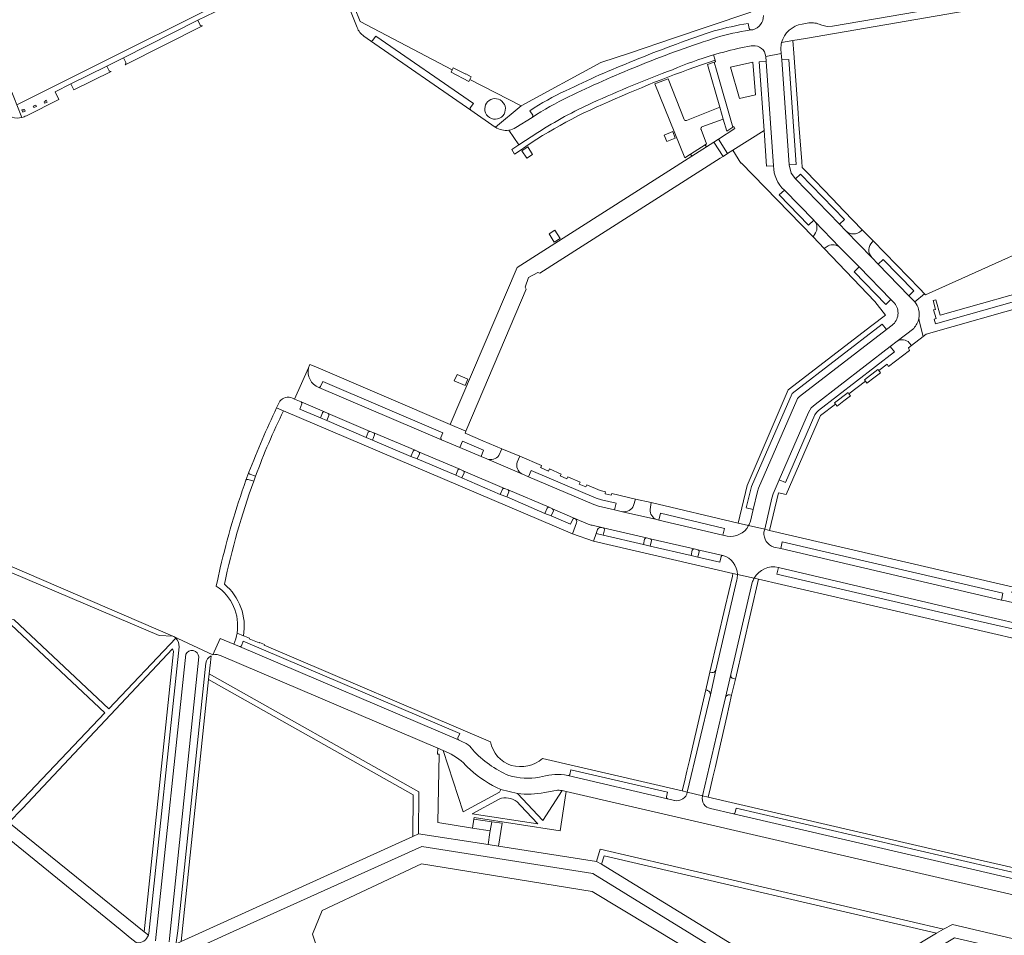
# Model space of a CAD drawing. Header units: metres. Extents: x 166325 to 190320, y 381923 to 404576.
# Tile 60 of 256: x 170172 to 170454, y 385397 to 385660. Entities that reach past the tile are written whole.
import ezdxf

# ---------------------------------------------------------------- set-up
doc = ezdxf.new("R2010")
doc.units = ezdxf.units.M
for name, color, linetype, lineweight in [('B-WE-OG-WATER_MEER-GV', 8, 'Continuous', 18), ('B-WE-VH-VERHARDING_ASFALT-GV', 8, 'Continuous', 18), ('B-WE-VH-VERHARDING_BETON-GV', 8, 'Continuous', 18), ('B-WE-VH-VERHARDING_HALFVERHARDING-GV', 8, 'Continuous', 18), ('B-WE-VH-VERHARDING_STRAATBAKSTEEN-GV', 8, 'Continuous', 18)]:
    doc.layers.add(name, color=color, linetype=linetype, lineweight=lineweight)

msp = doc.modelspace()

# ---------------------------------------------------------------- linework, layer by layer
at = {"layer": 'B-WE-OG-WATER_MEER-GV', "flags": 128}
msp.add_lwpolyline([(170501.555, 385381.462), (170479.699, 385386.552), (170464.212, 385386.894), (170461.604, 385385.89), (170460.078, 385383.403), (170457.248, 385372.561), (170421.08, 385380.563), (170402.96, 385369.642), (170336.248, 385409.826), (170287.325, 385417.803), (170258.876, 385404.353), (170256.12, 385397.593), (170257.24, 385394.16), (170260.298, 385390.32), (170263.199, 385384.894), (170263.979, 385381.746), (170265.596, 385378.855), (170268.342, 385377.309), (170407.957, 385344.514), (170433.069, 385359.57), (170464.327, 385353.054), (170468.443, 385353.605), (170470.739, 385355.509), (170474.531, 385369.781)], dxfattribs=at)
at = {"layer": 'B-WE-VH-VERHARDING_ASFALT-GV', "flags": 128}
for points in [[(170359.316, 385627.599), (170356.83, 385626.594), (170357.651, 385624.768), (170360.058, 385625.759)], [(170317.783, 385623.204), (170316.117, 385622.075), (170317.546, 385619.966), (170319.186, 385621.073)], [(170325.531, 385599.386), (170323.907, 385598.306), (170325.387, 385595.955), (170327.061, 385597.023)], [(170300.658, 385556.69), (170297.543, 385558.032), (170296.756, 385556.207), (170299.89, 385554.885)], [(170226.52, 385472.259), (170226.336, 385470.561), (170284.961, 385437.544), (170284.848, 385425.607), (170286.497, 385426.366), (170286.599, 385438.39)], [(170310.433, 385429.374), (170307.502, 385429.822), (170307.049, 385427.179), (170306.974, 385426.73), (170306.473, 385423.275), (170309.44, 385422.82)], [(170337.519, 385418.384), (170338.959, 385417.669), (170339.65, 385420.086), (170434.869, 385397.861), (170436.892, 385398.999), (170338.557, 385421.964)]]:
    msp.add_lwpolyline(points, close=True, dxfattribs=at)
for points in [[(170209.113, 385397.303), (170207.94, 385398.252), (170169.164, 385429.631), (170167.928, 385430.715), (170141.452, 385452.35), (170133.133, 385493.137), (170132.663, 385494.686), (170115.438, 385512.465), (170113.323, 385514.643), (170099.455, 385528.923), (170098.32, 385530.073), (170072.52, 385556.502), (170045.791, 385562.619)], [(170044.993, 385559.106), (170047.732, 385558.486), (170062.203, 385555.212), (170063.773, 385554.857), (170070.547, 385553.324), (170094.862, 385528.439), (170095.962, 385527.313), (170129.415, 385493.076), (170138.175, 385450.3), (170163.077, 385429.822), (170165.019, 385428.225), (170165.043, 385428.205), (170200.994, 385398.963), (170203.93, 385396.575), (170205.613, 385395.206), (170205.746, 385395.177)], [(170216.973, 385482.453), (170197.74, 385462.202), (170170.701, 385487.666), (170139.233, 385497.134), (170132.663, 385494.686), (170133.133, 385493.137), (170139.45, 385495.497), (170169.828, 385486.248), (170196.613, 385460.997), (170167.928, 385430.715), (170169.164, 385429.631), (170173.062, 385433.573), (170216.032, 385479.342), (170216.322, 385478.566), (170207.94, 385398.252)], [(170227.593, 385477.639), (170216.144, 385483.051)], [(170207.94, 385398.252), (170209.113, 385397.303), (170209.177, 385397.541), (170209.221, 385397.783), (170217.887, 385479.928)], [(170217.887, 385479.928), (170209.221, 385397.783), (170209.177, 385397.541), (170209.113, 385397.303)], [(170211.117, 385395.68), (170219.823, 385477.815)], [(170223.541, 385477.059), (170215.161, 385396.384), (170215.072, 385395.387)], [(170225.535, 385475.283), (170217.514, 385398.553), (170217.076, 385395.22), (170217.07, 385395.03), (170217.075, 385394.839), (170218.548, 385395.508), (170226.336, 385470.561), (170226.52, 385472.259), (170226.865, 385475.461), (170227.073, 385477.395)], [(170217.075, 385394.839), (170217.07, 385395.03), (170217.076, 385395.22), (170217.514, 385398.553), (170225.535, 385475.283)], [(170473.199, 385388.901), (170474.045, 385392.295), (170439.471, 385400.416), (170436.892, 385398.999), (170434.869, 385397.861), (170402.695, 385378.49), (170338.959, 385417.669), (170337.519, 385418.384), (170309.44, 385422.82), (170306.473, 385423.275), (170286.497, 385426.366), (170284.848, 385425.607), (170218.548, 385395.508), (170217.075, 385394.839)], [(170219.196, 385392.177), (170219.569, 385392.092), (170221.458, 385392.944), (170233.446, 385398.355), (170287.469, 385422.739), (170336.464, 385415.002), (170402.611, 385374.227), (170440.039, 385396.592), (170473.199, 385388.901)]]:
    msp.add_lwpolyline(points, dxfattribs=at)
at = {"layer": 'B-WE-VH-VERHARDING_ASFALT-GV'}
for points in [[(170216.144, 385483.051, -0.0815043), (170216.973, 385482.453)], [(170217.887, 385479.928, 0.2228026), (170216.973, 385482.453)], [(170219.823, 385477.815, -0.7651124), (170223.541, 385477.059)], [(170227.073, 385477.395, 0.2433025), (170225.535, 385475.283)], [(170209.113, 385397.303, -0.3676733), (170205.746, 385395.177)]]:
    msp.add_lwpolyline(points, format="xyb", dxfattribs=at)
at = {"layer": 'B-WE-VH-VERHARDING_BETON-GV', "flags": 128}
for points in [[(170300.095, 385644.141), (170300.039, 385644.042), (170296.474, 385645.913), (170296.181, 385645.298), (170295.889, 385644.684), (170300.923, 385641.983), (170301.2, 385642.525), (170301.62, 385643.343)], [(170371.888, 385645.252), (170371.236, 385647.525), (170369.32, 385646.882), (170372.84, 385634.571), (170373.797, 385631.224), (170374.79, 385627.751), (170376.575, 385628.887)], [(170372.425, 385625.471), (170371.107, 385624.628), (170373.734, 385620.484), (170375.055, 385621.322)], [(170418.817, 385558.507), (170418.359, 385559.106), (170418.104, 385559.44), (170414.248, 385556.464), (170414.511, 385556.131), (170414.976, 385555.54), (170416.908, 385557.032)], [(170410.277, 385551.909), (170409.807, 385552.493), (170409.542, 385552.822), (170405.689, 385549.84), (170405.943, 385549.505), (170406.395, 385548.91), (170408.361, 385550.429)], [(170307.502, 385429.822), (170302.396, 385430.602), (170301.972, 385428.008), (170307.049, 385427.179)]]:
    msp.add_lwpolyline(points, close=True, dxfattribs=at)
msp.add_lwpolyline([(170479.874, 385575.419), (170467.719, 385583.956), (170435.947, 385574.977), (170434.703, 385579.388), (170433.958, 385579.171), (170434.622, 385576.671), (170434.048, 385576.505), (170434.757, 385574.02), (170434.193, 385573.844), (170434.567, 385572.497), (170467.342, 385581.797), (170479.109, 385573.497)], dxfattribs=at)
at = {"layer": 'B-WE-VH-VERHARDING_HALFVERHARDING-GV', "flags": 128}
msp.add_lwpolyline([(170141.197, 385515.316), (170140.189, 385513.87), (170140.452, 385513.686), (170212.171, 385483.214), (170216.144, 385483.051), (170141.44, 385515.209)], close=True, dxfattribs=at)
at = {"layer": 'B-WE-VH-VERHARDING_STRAATBAKSTEEN-GV', "flags": 128}
for points in [[(170172.909, 385631.666), (170171.427, 385635.272), (170170.723, 385636.985), (170156.429, 385672.248), (170185.132, 385739.549)], [(170295.889, 385644.684), (170296.181, 385645.298), (170269.791, 385659.124), (170263.335, 385675.296), (170265.281, 385682.817), (170266.934, 385689.238), (170265.747, 385692.504), (170263.916, 385691.763)], [(170259.123, 385682.087), (170259.35, 385681.513), (170268.918, 385657.415)], [(170390.537, 385653.116), (170393.758, 385653.677), (170397.323, 385654.298), (170501.052, 385672.215), (170501.056, 385671.956), (170501.413, 385676.518)], [(170223.306, 385659.508), (170228.054, 385661.868), (170248.633, 385672.164), (170252.403, 385674.078), (170251.7, 385675.482), (170171.427, 385635.272), (170172.909, 385631.666)], [(170401.326, 385658.383), (170402.05, 385658.105), (170403.548, 385657.755), (170405.146, 385657.791), (170486.223, 385671.825), (170487.288, 385672.261), (170488.19, 385672.919)], [(170384.651, 385663.808), (170383.101, 385663.699), (170381.608, 385663.594), (170381.742, 385661.819), (170369.441, 385657.705), (170359.565, 385654.367), (170347.187, 385650.222), (170338.766, 385647.466), (170315.942, 385634.976), (170308.517, 385628.915)], [(170174.166, 385632.174), (170183.493, 385636.853), (170182.398, 385639.015), (170186.906, 385641.258), (170197.234, 385646.411), (170201.979, 385648.772), (170223.306, 385659.508)], [(170223.988, 385658.106), (170223.306, 385659.508), (170201.979, 385648.772), (170202.65, 385647.394)], [(170202.462, 385646.755), (170224.603, 385657.898)], [(170381.249, 385657.118), (170380.964, 385658.598), (170379.731, 385658.39)], [(170382.26, 385656.827), (170381.789, 385656.765), (170380.154, 385656.476)], [(170380.154, 385656.476), (170381.789, 385656.765)], [(170381.789, 385656.765), (170382.26, 385656.827)], [(170396.425, 385658.437), (170397.85, 385658.71)], [(170270.822, 385654.976), (170272.751, 385653.63)], [(170273.345, 385653.735), (170274.233, 385654.982), (170302.211, 385635.656), (170301.345, 385634.409)], [(170272.751, 385653.63), (170301.47, 385633.798)], [(170378.861, 385651.641), (170381.811, 385652.165), (170382.237, 385652.241)], [(170385.976, 385649.166), (170390.408, 385650.016), (170390.309, 385651.322)], [(170390.309, 385651.322), (170390.408, 385650.016), (170390.551, 385648.137), (170392.552, 385648.278), (170394.704, 385618.215), (170392.714, 385618.072), (170393.29, 385615.694), (170394.535, 385614.036), (170395.95, 385615.42), (170408.529, 385602.465), (170407.078, 385601.086), (170408.888, 385599.218)], [(170394.029, 385650.061), (170393.758, 385653.677), (170390.537, 385653.116)], [(170371.479, 385648.044), (170371.024, 385649.586)], [(170371.024, 385649.586), (170371.479, 385648.044), (170371.597, 385647.644), (170371.236, 385647.525), (170371.888, 385645.252), (170376.575, 385628.887), (170376.809, 385629.036), (170377.15, 385628.493), (170372.425, 385625.471), (170375.055, 385621.322), (170376.516, 385622.248), (170385.487, 385627.934), (170384.082, 385647.588)], [(170384.082, 385647.588), (170386.077, 385647.747), (170385.976, 385649.166)], [(170428.678, 385578.811), (170426.991, 385580.552), (170418.201, 385589.618), (170416.32, 385591.564), (170408.888, 385599.218), (170407.078, 385601.086), (170394.535, 385614.036), (170393.29, 385615.694), (170392.714, 385618.072), (170390.551, 385648.137), (170390.408, 385650.016), (170385.976, 385649.166), (170386.077, 385647.747), (170388.205, 385617.803)], [(170413.323, 385599.195), (170413.629, 385599.501), (170408.345, 385604.945), (170404.974, 385608.426), (170397.609, 385616.124), (170396.371, 385617.29), (170396.338, 385618.999), (170395.493, 385629.623), (170395.141, 385634.455), (170394.029, 385650.061)], [(170197.884, 385645.01), (170197.234, 385646.411), (170186.906, 385641.258), (170187.805, 385639.542), (170198.499, 385644.808)], [(170301.47, 385633.798), (170308.495, 385628.931), (170308.517, 385628.915), (170315.942, 385634.976), (170301.2, 385642.525), (170300.923, 385641.983), (170295.889, 385644.684)], [(170362.636, 385631.093), (170358.029, 385642.784), (170354.234, 385641.332), (170362.812, 385620.091), (170364.467, 385621.159), (170368.636, 385623.833), (170369.015, 385624.074), (170367.428, 385628.256), (170367.414, 385628.291)], [(170373.797, 385631.224), (170372.84, 385634.571), (170363.266, 385630.844)], [(170314.428, 385628.745), (170319.061, 385631.664)], [(170319.213, 385632.293), (170318.391, 385633.585)], [(170367.69, 385628.943), (170373.797, 385631.224)], [(170312.387, 385628.011), (170315.206, 385623.85), (170320.689, 385627.383)], [(170320.689, 385627.383), (170315.206, 385623.85), (170313.227, 385622.446), (170314.026, 385621.116)], [(170388.205, 385617.803), (170386.22, 385617.677), (170385.487, 385627.934), (170376.516, 385622.248), (170378.834, 385618.614), (170378.934, 385618.704), (170399.518, 385597.416), (170400.266, 385598.568)], [(170400.049, 385601.864), (170399.707, 385602.214), (170398.207, 385600.824), (170389.851, 385609.515), (170391.333, 385610.816)], [(170391.333, 385610.816), (170399.707, 385602.214), (170400.049, 385601.864), (170407.24, 385594.411), (170412.704, 385588.815), (170421.804, 385579.497), (170422.834, 385578.442)], [(170407.24, 385594.411), (170400.049, 385601.864)], [(170400.266, 385598.568), (170399.518, 385597.416), (170402.678, 385594.136), (170403.822, 385594.91)], [(170408.888, 385599.218), (170416.32, 385591.564)], [(170413.629, 385599.501), (170413.323, 385599.195)], [(170416.446, 385595.948), (170416.769, 385596.265), (170413.629, 385599.501)], [(170472.341, 385599.089), (170453.582, 385590.663), (170449.789, 385588.954), (170431.753, 385580.826), (170431.496, 385581.09), (170428.678, 385578.811)], [(170403.822, 385594.91), (170402.678, 385594.136), (170417.223, 385578.94), (170420.277, 385575.032), (170416.346, 385572.008), (170392.417, 385553.571), (170380.634, 385526.157), (170378.111, 385515.387), (170381.064, 385514.685)], [(170416.32, 385591.564), (170418.201, 385589.618), (170419.625, 385591.006), (170428.416, 385581.956), (170426.991, 385580.552), (170428.678, 385578.811), (170431.496, 385581.09), (170430.105, 385582.507), (170416.769, 385596.265)], [(170416.769, 385596.265), (170416.446, 385595.948)], [(170422.834, 385578.442), (170421.804, 385579.497), (170420.393, 385578.08), (170411.331, 385587.417), (170412.704, 385588.815), (170407.24, 385594.411)], [(170429.843, 385574.096), (170429.983, 385573.008), (170431.098, 385568.912), (170431.923, 385569.562), (170462.16, 385578.115)], [(170381.584, 385515.97), (170382.39, 385519.295), (170380.41, 385519.772), (170381.936, 385525.941), (170393.521, 385552.527), (170419.358, 385572.464), (170420.613, 385570.904), (170422.175, 385572.111)], [(170422.175, 385572.111), (170420.613, 385570.904), (170395.691, 385551.685), (170395.098, 385551.106), (170394.847, 385550.621), (170383.903, 385525.469), (170383.58, 385524.477), (170382.39, 385519.295), (170381.584, 385515.97)], [(170427.099, 385567.092), (170427.731, 385566.309), (170431.098, 385568.912), (170429.983, 385573.008), (170429.843, 385574.096)], [(170421.613, 385566.039), (170423.619, 385567.582), (170428.356, 385571.224)], [(170428.356, 385571.224), (170423.619, 385567.582)], [(170423.619, 385567.582), (170421.613, 385566.039), (170422.868, 385564.461), (170401.086, 385547.641), (170400.516, 385547.091), (170400.082, 385546.416), (170391.643, 385527.027), (170389.815, 385527.815), (170388.086, 385523.763), (170387.728, 385522.593), (170385.67, 385513.668), (170387.089, 385513.338), (170389.673, 385524.091), (170391.818, 385523.593), (170401.672, 385546.204), (170405.943, 385549.505)], [(170405.943, 385549.505), (170405.689, 385549.84), (170409.542, 385552.822), (170409.807, 385552.493), (170414.511, 385556.131), (170414.248, 385556.464), (170418.104, 385559.44), (170418.359, 385559.106), (170420.72, 385560.932), (170421.181, 385560.334), (170427.114, 385564.918), (170426.902, 385565.673), (170427.731, 385566.309), (170427.099, 385567.092)], [(170381.064, 385514.685), (170385.67, 385513.668), (170387.728, 385522.593), (170388.086, 385523.763), (170389.815, 385527.815), (170398.2, 385547.1), (170399.008, 385548.41), (170400.094, 385549.438), (170421.613, 385566.039)], [(170257.063, 385560.153), (170255.378, 385560.874)], [(170255.024, 385559.903), (170250.959, 385550.969), (170252.843, 385550.136), (170259.573, 385547.285), (170260.582, 385546.843), (170272.687, 385541.707), (170273.675, 385541.314), (170285.532, 385536.279), (170286.54, 385535.841), (170298.313, 385530.864), (170299.309, 385530.418), (170311.129, 385525.331), (170312.138, 385524.91), (170323.915, 385519.945), (170324.892, 385519.483), (170331.289, 385516.776), (170335.092, 385515.15)], [(170309.546, 385534.807), (170310.346, 385536.689), (170304.881, 385539.019), (170299.845, 385541.161), (170300.09, 385541.739), (170295.566, 385543.674), (170257.063, 385560.153)], [(170292.893, 385539.921), (170293.496, 385541.286), (170259.063, 385556), (170258.455, 385554.552)], [(170338.043, 385520.234), (170336.685, 385520.707), (170317.988, 385528.718), (170316.064, 385529.525), (170306.069, 385533.788), (170304.406, 385534.498), (170298.32, 385537.094), (170293.126, 385539.31), (170257.929, 385554.309)], [(170257.929, 385554.309), (170293.126, 385539.31)], [(170246.756, 385550.313), (170245.843, 385548.421), (170247.837, 385547.572), (170330.607, 385512.32), (170331.796, 385515.459)], [(170252.843, 385550.136), (170250.959, 385550.969), (170250.392, 385551.22)], [(170253.076, 385549.576), (170252.469, 385548.101), (170258.383, 385545.577), (170259.016, 385547.041), (170259.029, 385547.071)], [(170273.274, 385539.212), (170271.462, 385539.976), (170260.217, 385544.814), (170258.383, 385545.577), (170252.469, 385548.101), (170253.076, 385549.576)], [(170259.573, 385547.285), (170252.843, 385550.136)], [(170247.837, 385547.572), (170245.843, 385548.421)], [(170272.687, 385541.707), (170260.582, 385546.843)], [(170260.813, 385546.255), (170260.217, 385544.814), (170271.462, 385539.976), (170272.111, 385541.473), (170272.116, 385541.482)], [(170285.532, 385536.279), (170273.675, 385541.314)], [(170273.897, 385540.709), (170273.896, 385540.707), (170273.274, 385539.212), (170284.348, 385534.535), (170284.968, 385536.013), (170284.985, 385536.052)], [(170330.701, 385516.548), (170330.068, 385515.097), (170324.489, 385517.465), (170322.717, 385518.21), (170311.764, 385522.923), (170309.925, 385523.651), (170298.894, 385528.371), (170297.147, 385529.195), (170286.146, 385533.806), (170284.348, 385534.535), (170273.274, 385539.212)], [(170293.126, 385539.31), (170298.32, 385537.094), (170299.103, 385538.929), (170305.153, 385536.339), (170304.406, 385534.498), (170306.069, 385533.788)], [(170298.313, 385530.864), (170286.54, 385535.841)], [(170315.496, 385534.565), (170310.346, 385536.689), (170309.546, 385534.807)], [(170286.777, 385535.264), (170286.146, 385533.806), (170297.147, 385529.195), (170297.755, 385530.596), (170297.787, 385530.669)], [(170306.069, 385533.788), (170316.064, 385529.525)], [(170332.652, 385526.78), (170332.813, 385527.15), (170329.271, 385528.679), (170329.017, 385528.087), (170327.096, 385528.914), (170327.205, 385529.1), (170327.377, 385529.482), (170324.016, 385530.921), (170323.772, 385530.339), (170321.492, 385531.324), (170321.617, 385531.519), (170321.774, 385531.886), (170315.496, 385534.565), (170314.761, 385532.842)], [(170314.761, 385532.842), (170315.496, 385534.565)], [(170237.906, 385529.99), (170237.078, 385527.713)], [(170299.541, 385529.853), (170298.894, 385528.371), (170309.925, 385523.651), (170310.536, 385525.115)], [(170311.129, 385525.331), (170299.309, 385530.418)], [(170316.064, 385529.525), (170317.988, 385528.718), (170318.752, 385530.526), (170337.421, 385522.565), (170338.914, 385522.086), (170343.144, 385521.137), (170342.672, 385519.197), (170344.908, 385518.687)], [(170237.661, 385527.956), (170239.295, 385527.446), (170239.847, 385528.884)], [(170239.295, 385527.446), (170237.661, 385527.956)], [(170239.847, 385528.884), (170238.166, 385529.401)], [(170312.372, 385524.357), (170311.764, 385522.923), (170322.717, 385518.21), (170323.318, 385519.66)], [(170323.915, 385519.945), (170312.138, 385524.91)], [(170348.127, 385520.421), (170348.662, 385522.317), (170341.86, 385523.881), (170341.725, 385523.371), (170339.927, 385523.771), (170339.987, 385523.968), (170340.075, 385524.331), (170338.511, 385524.709), (170334.683, 385526.362), (170334.434, 385525.786), (170332.516, 385526.597), (170332.652, 385526.78)], [(170353.194, 385521.303), (170348.662, 385522.317), (170348.127, 385520.421)], [(170325.134, 385518.893), (170324.489, 385517.465), (170330.068, 385515.097), (170330.701, 385516.548)], [(170331.289, 385516.776), (170324.892, 385519.483)], [(170374.938, 385511.672), (170373.674, 385511.968), (170355.384, 385516.278), (170354.776, 385516.41), (170344.908, 385518.687), (170342.672, 385519.197), (170338.043, 385520.234)], [(170344.908, 385518.687), (170354.776, 385516.41)], [(170352.857, 385519.346), (170353.194, 385521.303)], [(170381.064, 385514.685), (170378.111, 385515.387), (170353.194, 385521.303)], [(170335.092, 385515.15), (170331.289, 385516.776)], [(170354.776, 385516.41), (170355.384, 385516.278), (170355.818, 385518.224), (170374.119, 385513.898), (170373.674, 385511.968), (170374.938, 385511.672)], [(170331.796, 385515.459), (170330.607, 385512.32), (170336.655, 385510.214), (170337.394, 385512.428), (170337.763, 385513.531)], [(170338.998, 385514.175), (170336.258, 385514.795)], [(170336.258, 385514.795), (170338.998, 385514.175), (170339.433, 385514.051), (170351.824, 385511.176), (170352.895, 385510.944), (170365.482, 385508.033), (170366.559, 385507.79), (170373.721, 385506.169)], [(170339.77, 385513.513), (170339.401, 385511.933), (170350.935, 385509.259), (170351.285, 385510.791), (170351.302, 385510.866)], [(170351.824, 385511.176), (170339.433, 385514.051)], [(170385.474, 385512.817), (170385.67, 385513.668), (170381.064, 385514.685)], [(170387.089, 385513.338), (170385.67, 385513.668), (170385.474, 385512.817)], [(170457.95, 385495.213), (170456.499, 385495.533), (170456.931, 385497.08), (170387.089, 385513.338)], [(170366.539, 385505.683), (170364.628, 385506.14), (170352.848, 385508.847), (170350.935, 385509.259), (170339.401, 385511.933), (170337.394, 385512.428), (170336.655, 385510.214), (170376.586, 385500.972), (170377.86, 385500.677)], [(170353.226, 385510.409), (170353.224, 385510.402), (170352.848, 385508.847), (170364.628, 385506.14), (170364.944, 385507.678)], [(170365.482, 385508.033), (170352.895, 385510.944)], [(170388.333, 385508.545), (170390.254, 385508.091), (170390.727, 385510.052), (170453.939, 385495.364), (170453.477, 385493.363), (170454.698, 385493.091)], [(170366.885, 385507.266), (170366.878, 385507.234), (170366.539, 385505.683), (170372.803, 385504.258), (170373.174, 385505.842)], [(170373.721, 385506.169), (170366.559, 385507.79)], [(170389.617, 385502.732), (170446.793, 385489.246), (170463.348, 385485.413), (170463.402, 385485.4), (170473.962, 385482.949), (170476.885, 385482.273), (170487.651, 385479.784), (170493.573, 385478.415), (170494.808, 385483.756), (170465.723, 385490.506), (170454.698, 385493.091), (170453.477, 385493.363), (170390.254, 385508.091), (170388.333, 385508.545)], [(170373.174, 385505.842), (170372.803, 385504.258), (170366.539, 385505.683)], [(170229.712, 385502.59), (170228.98, 385499.335), (170228.535, 385497.358)], [(170463.402, 385485.4), (170463.348, 385485.413), (170462.944, 385483.673), (170445.343, 385487.729), (170389.175, 385500.793), (170389.617, 385502.732)], [(170377.714, 385499.162), (170371.654, 385473.299), (170370.141, 385466.216), (170363.499, 385438.308), (170367.877, 385437.26), (170373.206, 385460.164), (170374.432, 385465.432)], [(170377.86, 385500.677), (170376.586, 385500.972), (170376.416, 385500.235), (170374.388, 385491.46), (170369.984, 385472.691), (170370.492, 385472.571)], [(170371.654, 385473.299), (170377.714, 385499.162)], [(170376.719, 385470.853), (170377.285, 385470.714), (170383.93, 385499.349)], [(170382.676, 385499.64), (170377.86, 385500.677)], [(170383.93, 385499.349), (170382.676, 385499.64)], [(170382.676, 385499.64), (170383.93, 385499.349), (170443.16, 385485.593), (170465.475, 385480.43), (170465.802, 385481.844)], [(170374.432, 385465.432), (170375.964, 385472.048), (170382.102, 385498.344)], [(170382.102, 385498.344), (170375.964, 385472.048)], [(170300.162, 385452.236), (170298.905, 385452.833), (170298.004, 385453.262), (170235.192, 385480.019), (170233.576, 385480.692), (170229.664, 385482.353), (170227.593, 385477.639)], [(170234.516, 385483.911), (170236.326, 385483.139)], [(170242.336, 385480.578), (170240.919, 385481.182), (170240.868, 385481.062), (170237.998, 385482.285), (170238.049, 385482.405), (170236.632, 385483.009), (170236.326, 385483.139), (170234.516, 385483.911)], [(170233.576, 385480.692), (170235.192, 385480.019)], [(170235.192, 385480.019), (170298.004, 385453.262)], [(170235.746, 385480.251), (170236.27, 385481.589), (170298.321, 385455.152), (170297.785, 385453.834)], [(170307.133, 385452.766), (170242.279, 385480.445), (170242.336, 385480.578)], [(170229.925, 385477.33), (170292.009, 385450.895), (170293.595, 385450.216), (170295.13, 385449.559)], [(170370.492, 385472.571), (170369.984, 385472.691), (170368.798, 385467.599), (170369.192, 385467.49), (170369.277, 385467.467)], [(170370.141, 385466.216), (170371.654, 385473.299)], [(170375.964, 385472.048), (170374.432, 385465.432)], [(170375.619, 385466.191), (170376.208, 385466.073), (170377.285, 385470.714)], [(170377.285, 385470.714), (170376.719, 385470.853)], [(170369.277, 385467.467), (170369.192, 385467.49), (170368.798, 385467.599), (170365.347, 385452.794), (170364.09, 385447.378), (170363.382, 385444.329), (170362.677, 385441.29), (170362.064, 385438.648), (170363.499, 385438.308), (170370.141, 385466.216)], [(170374.432, 385465.432), (170373.206, 385460.164), (170367.877, 385437.26), (170369.524, 385436.878), (170370.155, 385439.594), (170370.861, 385442.633), (170371.569, 385445.682), (170372.553, 385449.92), (170374.792, 385459.972), (170376.208, 385466.073)], [(170376.208, 385466.073), (170375.619, 385466.191)], [(170298.004, 385453.262), (170298.905, 385452.833), (170300.162, 385452.236)], [(170300.561, 385445.444), (170301.298, 385444.777)], [(170363.499, 385438.308), (170362.064, 385438.648), (170322.048, 385447.914)], [(170328.291, 385443.26), (170329.295, 385443.044)], [(170359.904, 385435.925), (170359.79, 385435.953), (170357.825, 385436.43), (170329.295, 385443.044), (170328.291, 385443.26)], [(170329.295, 385443.044), (170357.825, 385436.43)], [(170357.5, 385436.956), (170357.817, 385438.339), (170330.128, 385444.744), (170329.813, 385443.4)], [(170310.038, 385439.086), (170314.817, 385437.916)], [(170322.648, 385438.191), (170325.269, 385438.693), (170325.919, 385438.817)], [(170327.653, 385438.742), (170328.789, 385438.481), (170473.368, 385405.078), (170474.372, 385404.846), (170476.261, 385404.048), (170479.063, 385401.988), (170481.066, 385401.031), (170486.734, 385399.683), (170489.035, 385399.136), (170490.303, 385403.464), (170482.756, 385405.208), (170481.287, 385405.805), (170477.833, 385408.224)], [(170367.847, 385437.13), (170367.877, 385437.26), (170363.499, 385438.308)], [(170479.158, 385411.514), (170444.963, 385419.384), (170369.524, 385436.878), (170367.877, 385437.26), (170367.847, 385437.13)], [(170301.846, 385432.09), (170309.602, 385436.327)], [(170314.748, 385435.508), (170315.674, 385434.523), (170320.692, 385429.18), (170301.846, 385432.09)], [(170357.825, 385436.43), (170359.79, 385435.953), (170359.904, 385435.925)], [(170370.177, 385433.593), (170376.728, 385432.114)], [(170477.833, 385408.224), (170476.634, 385408.777), (170475.878, 385409.02), (170376.728, 385432.114), (170370.177, 385433.593)], [(170376.728, 385432.114), (170475.878, 385409.02), (170476.314, 385410.817), (170377.466, 385433.738), (170377.2, 385432.47)], [(170377.2, 385432.47), (170377.466, 385433.738), (170476.314, 385410.817), (170475.878, 385409.02), (170476.634, 385408.777), (170477.833, 385408.224), (170481.287, 385405.805), (170482.756, 385405.208), (170490.303, 385403.464)]]:
    msp.add_lwpolyline(points, dxfattribs=at)
at = {"layer": 'B-WE-VH-VERHARDING_STRAATBAKSTEEN-GV'}
for points in [[(170382.26, 385656.827, 0.3603304), (170385.298, 385660.867)], [(170224.603, 385657.898, -0.3728176), (170223.988, 385658.106)], [(170268.918, 385657.415, 0.145335), (170270.822, 385654.976)], [(170370.026, 385656.084, -0.0360137), (170379.731, 385658.39)], [(170381.789, 385656.765, -0.3870246), (170381.249, 385657.118)], [(170396.425, 385658.437, 0.3004088), (170390.537, 385653.116)], [(170397.85, 385658.71, -0.1436471), (170401.326, 385658.383)], [(170370.026, 385656.084, 0.017114), (170348.267, 385647.977)], [(170370.764, 385654.22, 0.0177558), (170349.124, 385646.317)], [(170380.154, 385656.476, 0.0429777), (170370.764, 385654.22)], [(170272.751, 385653.63, 0.3496205), (170273.345, 385653.735)], [(170371.024, 385649.586, -0.017289), (170378.861, 385651.641)], [(170385.976, 385649.166, 0.4139347), (170382.237, 385652.241)], [(170390.537, 385653.116, 0.0635111), (170390.309, 385651.322)], [(170359.24, 385645.36, -0.0266299), (170371.024, 385649.586)], [(170202.65, 385647.394, -0.3675354), (170202.462, 385646.755)], [(170348.267, 385647.977, 0.0192208), (170328.643, 385639.321)], [(170329.456, 385637.543, -0.0160329), (170349.124, 385646.317)], [(170340.939, 385636.147, -0.0258902), (170371.479, 385648.044)], [(170198.499, 385644.808, -0.3652446), (170197.884, 385645.01)], [(170359.24, 385645.36, 0.0167605), (170336.272, 385635.864)], [(170306.712, 385636.505, -0.4127984), (170310.786, 385635.9)], [(170318.391, 385633.585, -0.0371842), (170328.643, 385639.321)], [(170319.061, 385631.664, -0.0344207), (170329.456, 385637.543)], [(170301.47, 385633.798, -0.3634389), (170301.345, 385634.409)], [(170306.002, 385632.456, -0.2126372), (170305.551, 385634.784)], [(170305.551, 385634.784, -0.1839661), (170306.712, 385636.505)], [(170310.786, 385635.9, -0.4176408), (170310.229, 385631.775)], [(170314.026, 385621.116, -0.0559785), (170340.939, 385636.147)], [(170336.272, 385635.864, 0.0353132), (170320.689, 385627.383)], [(170170.106, 385631.719, 0.137351), (170172.909, 385631.666)], [(170172.909, 385631.666, 0.0651962), (170174.166, 385632.174)], [(170310.229, 385631.775, -0.4309033), (170306.002, 385632.456)], [(170319.213, 385632.293, -0.3893785), (170319.061, 385631.664)], [(170308.517, 385628.915, 0.1891061), (170312.387, 385628.011)], [(170314.428, 385628.745, -0.1007619), (170312.387, 385628.011)], [(170363.266, 385630.844, -0.4137041), (170362.636, 385631.093)], [(170367.414, 385628.291, -0.3796111), (170367.69, 385628.943)], [(170388.205, 385617.803, 0.2115319), (170391.333, 385610.816)], [(170400.266, 385598.568, 0.2979008), (170400.049, 385601.864)], [(170408.888, 385599.218, 0.40928), (170413.323, 385599.195)], [(170403.822, 385594.91, -0.2987909), (170407.24, 385594.411)], [(170416.446, 385595.948, 0.3972762), (170416.32, 385591.564)], [(170422.175, 385572.111, 0.4234055), (170422.834, 385578.442)], [(170428.678, 385578.811, -0.2211739), (170429.843, 385574.096)], [(170429.843, 385574.096, -0.1432767), (170428.356, 385571.224)], [(170423.619, 385567.582, -0.3513381), (170427.099, 385567.092)], [(170255.378, 385560.874, 0.0534453), (170255.024, 385559.903)], [(170255.024, 385559.903, 0.3766527), (170257.929, 385554.309)], [(170258.455, 385554.552, -0.4012823), (170257.929, 385554.309)], [(170250.392, 385551.22, 0.3428648), (170246.756, 385550.313)], [(170253.076, 385549.576, 0.3473691), (170252.843, 385550.136)], [(170245.843, 385548.421, 0.0194345), (170237.906, 385529.99)], [(170239.847, 385528.884, -0.0275595), (170247.837, 385547.572)], [(170259.029, 385547.071, -0.3921827), (170259.573, 385547.285)], [(170260.582, 385546.843, -0.3634877), (170260.813, 385546.255)], [(170272.116, 385541.482, -0.4077878), (170272.687, 385541.707)], [(170273.675, 385541.314, -0.3920772), (170273.897, 385540.709)], [(170292.893, 385539.921, 0.3974176), (170293.126, 385539.31)], [(170284.985, 385536.052, -0.3828501), (170285.532, 385536.279)], [(170286.54, 385535.841, -0.3910141), (170286.777, 385535.264)], [(170309.546, 385534.807, -0.3337524), (170306.069, 385533.788)], [(170316.064, 385529.525, -0.3438602), (170314.761, 385532.842)], [(170237.906, 385529.99, 0.387108), (170238.166, 385529.401)], [(170297.787, 385530.669, -0.3731853), (170298.313, 385530.864)], [(170299.309, 385530.418, -0.394883), (170299.541, 385529.853)], [(170237.078, 385527.713, 0.0283191), (170229.712, 385502.59)], [(170230.881, 385497.881, -0.0334234), (170239.295, 385527.446)], [(170237.661, 385527.956, 0.3899128), (170237.078, 385527.713)], [(170310.536, 385525.115, -0.353663), (170311.129, 385525.331)], [(170312.138, 385524.91, -0.3895527), (170312.372, 385524.357)], [(170323.318, 385519.66, -0.2597864), (170323.915, 385519.945)], [(170324.892, 385519.483, -0.3669382), (170325.134, 385518.893)], [(170348.127, 385520.421, -0.3281679), (170344.908, 385518.687)], [(170354.776, 385516.41, -0.3463112), (170352.857, 385519.346)], [(170331.289, 385516.776, 0.3870506), (170330.701, 385516.548)], [(170331.289, 385516.776, -0.3854302), (170331.796, 385515.459)], [(170381.064, 385514.685, 0.0578729), (170381.584, 385515.97)], [(170335.092, 385515.15, 0.0490812), (170336.258, 385514.795)], [(170337.763, 385513.531, -0.3441497), (170338.998, 385514.175)], [(170339.433, 385514.051, -0.3593754), (170339.77, 385513.513)], [(170381.064, 385514.685, -0.3159267), (170374.938, 385511.672)], [(170351.302, 385510.866, -0.3806789), (170351.824, 385511.176)], [(170352.895, 385510.944, -0.4115373), (170353.226, 385510.409)], [(170385.474, 385512.817, 0.3571876), (170388.333, 385508.545)], [(170364.944, 385507.678, -0.4088636), (170365.482, 385508.033)], [(170366.559, 385507.79, -0.3842699), (170366.885, 385507.266)], [(170373.174, 385505.842, -0.3499246), (170373.721, 385506.169)], [(170377.86, 385500.677, 0.3156238), (170373.721, 385506.169)], [(170389.617, 385502.732, 0.3234273), (170382.676, 385499.64)], [(170377.714, 385499.162, 0.0646585), (170377.86, 385500.677)], [(170382.102, 385498.344, -0.0555873), (170382.676, 385499.64)], [(170228.535, 385497.358, -0.2974211), (170234.516, 385483.911)], [(170236.326, 385483.139, 0.2729687), (170230.881, 385497.881)], [(170234.516, 385483.911, -0.0627535), (170233.576, 385480.692)], [(170235.192, 385480.019, 0.3788124), (170235.746, 385480.251)], [(170227.593, 385477.639, -0.2089158), (170229.925, 385477.33)], [(170371.654, 385473.299, -0.4095546), (170370.492, 385472.571)], [(170375.964, 385472.048, 0.4077145), (170376.719, 385470.853)], [(170370.141, 385466.216, 0.3421874), (170369.277, 385467.467)], [(170374.432, 385465.432, -0.3825037), (170375.619, 385466.191)], [(170297.785, 385453.834, 0.3621749), (170298.004, 385453.262)], [(170302.016, 385450.47, 0.1019794), (170300.162, 385452.236)], [(170313.073, 385445.982, -0.2736171), (170307.133, 385452.766)], [(170295.13, 385449.559, -0.0981192), (170300.561, 385445.444)], [(170302.016, 385450.47, 0.1056591), (170312.362, 385443.062)], [(170322.048, 385447.914, -0.2490722), (170313.073, 385445.982)], [(170301.298, 385444.777, 0.0767822), (170310.038, 385439.086)], [(170312.362, 385443.062, 0.1132654), (170321.157, 385442.559)], [(170321.157, 385442.559, -0.1019904), (170328.291, 385443.26)], [(170329.813, 385443.4, -0.4238823), (170329.295, 385443.044)], [(170314.817, 385437.916, 0.073748), (170322.648, 385438.191)], [(170325.919, 385438.817, -0.0842966), (170327.653, 385438.742)], [(170357.825, 385436.43, -0.3984756), (170357.5, 385436.956)], [(170363.499, 385438.308, -0.4251128), (170359.904, 385435.925)], [(170370.177, 385433.593, -0.4231898), (170367.847, 385437.13)], [(170309.602, 385436.327, -0.2705698), (170314.748, 385435.508)], [(170377.2, 385432.47, -0.4223004), (170376.728, 385432.114)]]:
    msp.add_lwpolyline(points, format="xyb", dxfattribs=at)
at = {"layer": 'B-WE-VH-VERHARDING_STRAATBAKSTEEN-GV', "flags": 128}
for points in [[(170390.551, 385648.137), (170392.714, 385618.072), (170394.704, 385618.215), (170392.552, 385648.278)], [(170375.9, 385646.119), (170382.322, 385647.508), (170382.999, 385638.145), (170378.466, 385637.104)], [(170386.077, 385647.747), (170384.082, 385647.588), (170385.487, 385627.934), (170386.22, 385617.677), (170388.205, 385617.803)], [(170176.85, 385635.202), (170177.017, 385634.785), (170176.312, 385634.501), (170176.144, 385634.919)], [(170179.861, 385636.625), (170180.103, 385636.017), (170179.398, 385635.738), (170179.231, 385636.156), (170179.602, 385636.305), (170179.527, 385636.491)], [(170173.653, 385633.914), (170173.816, 385633.506), (170173.111, 385633.224), (170172.873, 385633.817), (170173.207, 385633.951), (170173.281, 385633.765)], [(170372.903, 385619.957), (170373.734, 385620.484), (170371.107, 385624.628), (170369.004, 385623.284), (170364.83, 385620.603), (170314.723, 385588.65), (170295.566, 385543.674), (170300.09, 385541.739), (170301.986, 385546.209), (170317.374, 385582.432), (170317.095, 385583.063), (170318.029, 385585.828), (170320.685, 385587.218), (170321.263, 385586.999)], [(170369.004, 385623.284), (170368.636, 385623.833), (170364.467, 385621.159), (170364.83, 385620.603)], [(170394.535, 385614.036), (170407.078, 385601.086), (170408.529, 385602.465), (170395.95, 385615.42)], [(170391.333, 385610.816), (170389.851, 385609.515), (170398.207, 385600.824), (170399.707, 385602.214)], [(170418.201, 385589.618), (170426.991, 385580.552), (170428.416, 385581.956), (170419.625, 385591.006)], [(170412.704, 385588.815), (170411.331, 385587.417), (170420.393, 385578.08), (170421.804, 385579.497)], [(170394.847, 385550.621), (170395.098, 385551.106), (170395.691, 385551.685), (170420.613, 385570.904), (170419.358, 385572.464), (170393.521, 385552.527), (170381.936, 385525.941), (170380.41, 385519.772), (170382.39, 385519.295), (170383.58, 385524.477), (170383.903, 385525.469)], [(170421.613, 385566.039), (170400.094, 385549.438), (170399.008, 385548.41), (170398.2, 385547.1), (170389.815, 385527.815), (170391.643, 385527.027), (170400.082, 385546.416), (170400.516, 385547.091), (170401.086, 385547.641), (170422.868, 385564.461)], [(170299.103, 385538.929), (170298.32, 385537.094), (170304.406, 385534.498), (170305.153, 385536.339)], [(170317.988, 385528.718), (170336.685, 385520.707), (170338.043, 385520.234), (170342.672, 385519.197), (170343.144, 385521.137), (170338.914, 385522.086), (170337.421, 385522.565), (170318.752, 385530.526)], [(170355.384, 385516.278), (170373.674, 385511.968), (170374.119, 385513.898), (170355.818, 385518.224)], [(170390.254, 385508.091), (170453.477, 385493.363), (170453.939, 385495.364), (170390.727, 385510.052)], [(170389.617, 385502.732), (170389.175, 385500.793), (170445.343, 385487.729), (170462.944, 385483.673), (170463.348, 385485.413), (170446.793, 385489.246)], [(170314.817, 385437.916), (170310.038, 385439.086), (170309.659, 385438.28), (170299.303, 385432.637), (170293.595, 385450.216), (170292.009, 385450.895), (170291.973, 385449.195), (170292.392, 385449.181), (170291.991, 385429.636), (170301.972, 385428.008), (170302.396, 385430.602), (170302.462, 385431.016), (170327.056, 385427.26), (170328.504, 385436.676), (170328.789, 385438.481), (170327.653, 385438.742), (170322.137, 385430.153)]]:
    msp.add_lwpolyline(points, close=True, dxfattribs=at)

doc.saveas('drawing.dxf')
